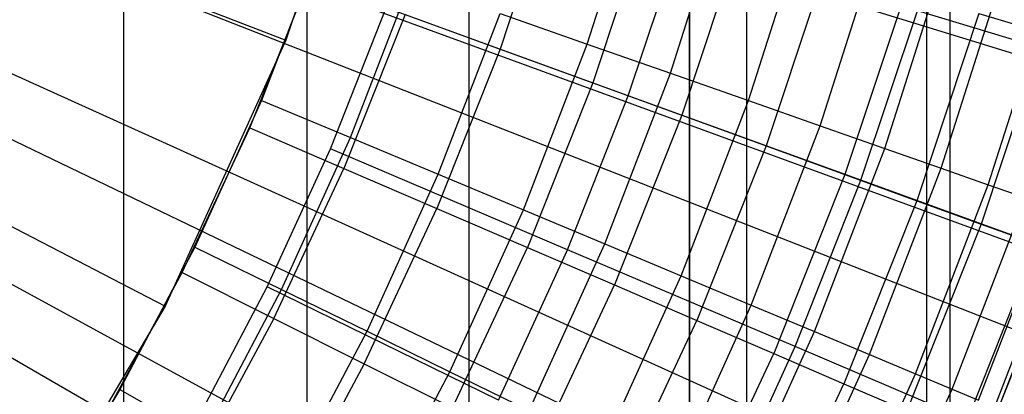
# Model space of a CAD drawing. Extents: x 0.1 to 20.1, y -10 to 10.
# Tile 83 of 127: x 11.101 to 11.532, y -0.592 to -0.428. Entities that reach past the tile are written whole.
import ezdxf

# ---------------------------------------------------------------- set-up
doc = ezdxf.new("R2010")
doc.units = 0
doc.header["$LTSCALE"] = 2.54
doc.layers.get('0').update_dxf_attribs({"linetype": 'CONTINUOUS'})

# ---------------------------------------------------------------- blocks, each defined once
blk = doc.blocks.new('DROPS_COLOR_E_STL')
at = {"color": 0}
for p, q in [((11.22693, -0.9, 26.33027), (11.22693, 0.9, 26.33027)), ((11.22693, -0.9, 26.33027), (11.22693, 0.9, 26.33027)), ((11.22693, -0.9, 18.65433), (11.22693, 0.9, 18.65433)), ((11.22693, -0.9, 18.65433), (11.22693, 0.9, 18.65433)), ((11.49786, -0.9, 26.2401), (11.49786, 0.9, 26.2401)), ((11.49786, -0.9, 26.2401), (11.49786, 0.9, 26.2401)), ((11.49786, -0.9, 18.7445), (11.49786, 0.9, 18.7445)), ((11.49786, -0.9, 18.7445), (11.49786, 0.9, 18.7445)), ((11.14672, 0, 33.52137), (11.14672, -0.8, 33.52137)), ((11.14672, 0, 33.52137), (11.14672, -0.8, 33.52137)), ((11.14672, 0, 45.61483), (11.14672, -0.8, 45.61483)), ((11.14672, 0, 45.61483), (11.14672, -0.8, 45.61483)), ((11.29758, 0, 33.698), (11.29758, -0.8, 33.698)), ((11.29758, 0, 33.698), (11.29758, -0.8, 33.698)), ((11.29758, 0, 45.43819), (11.29758, -0.8, 45.43819)), ((11.29758, 0, 45.43819), (11.29758, -0.8, 45.43819)), ((11.39409, 0, 29.73847), (11.39409, -0.8, 29.73847)), ((11.39409, 0, 29.73847), (11.39409, -0.8, 29.73847)), ((11.39409, -0.8, 49.39773), (11.39409, 0, 49.39773)), ((11.39409, -0.8, 49.39773), (11.39409, 0, 49.39773)), ((11.41895, 0, 33.89606), (11.41895, -0.8, 33.89606)), ((11.41895, 0, 33.89606), (11.41895, -0.8, 33.89606)), ((11.41895, 0, 45.24014), (11.41895, -0.8, 45.24014)), ((11.41895, 0, 45.24014), (11.41895, -0.8, 45.24014)), ((11.50784, 0, 34.11066), (11.50784, -0.8, 34.11066)), ((11.50784, 0, 34.11066), (11.50784, -0.8, 34.11066)), ((11.50784, 0, 45.02553), (11.50784, -0.8, 45.02553)), ((11.50784, 0, 45.02553), (11.50784, -0.8, 45.02553)), ((19.5624, -2.91877, 1.7), (10.92022, -0.253, 14.61615)), ((19.5624, -2.91877, 1.7), (10.92022, -0.253, 14.61615)), ((10.94509, -0.30955, 14.69615), (19.48988, -3.43949, 1.7)), ((10.94509, -0.30955, 14.69615), (19.48988, -3.43949, 1.7)), ((19.31783, -3.61773, 1.7), (10.89902, -0.31359, 14.61615)), ((19.31783, -3.61773, 1.7), (10.89902, -0.31359, 14.61615)), ((11.25772, -0.31572, 8.88366), (11.2176, -0.43699, 8.88366)), ((11.25772, -0.31572, 8.88366), (11.2176, -0.43699, 8.88366)), ((11.34935, -0.43864, 13.27597), (11.37294, -0.36456, 13.27597)), ((11.34935, -0.43864, 13.27597), (11.37294, -0.36456, 13.27597)), ((11.33486, -0.36969, 13.33869), (11.31127, -0.44087, 13.33869)), ((11.33486, -0.36969, 13.33869), (11.31127, -0.44087, 13.33869)), ((19.0217, -4.29646, 1.7), (10.87335, -0.37243, 14.61615)), ((19.0217, -4.29646, 1.7), (10.87335, -0.37243, 14.61615)), ((10.91992, -0.37112, 14.69615), (19.21023, -4.12356, 1.7)), ((10.91992, -0.37112, 14.69615), (19.21023, -4.12356, 1.7)), ((11.38571, -0.4514, 13.25862), (11.40999, -0.37517, 13.25862)), ((11.38571, -0.4514, 13.25862), (11.40999, -0.37517, 13.25862)), ((11.0779, -0.38237, 9.98366), (11.2176, -0.43699, 8.88366)), ((11.0779, -0.38237, 9.98366), (11.2176, -0.43699, 8.88366)), ((11.37615, -0.38205, 13.32627), (11.35178, -0.45561, 13.32627)), ((11.37615, -0.38205, 13.32627), (11.35178, -0.45561, 13.32627)), ((11.41984, -0.46339, 13.23676), (11.44476, -0.38513, 13.23676)), ((11.41984, -0.46339, 13.23676), (11.44476, -0.38513, 13.23676)), ((11.36724, -0.46124, 8.79935), (11.39017, -0.39255, 8.79935)), ((11.36724, -0.46124, 8.79935), (11.39017, -0.39255, 8.79935)), ((11.41585, -0.39394, 13.3091), (11.39072, -0.46978, 13.3091)), ((11.41585, -0.39394, 13.3091), (11.39072, -0.46978, 13.3091)), ((11.45123, -0.47441, 13.21069), (11.47674, -0.39429, 13.21069)), ((11.45123, -0.47441, 13.21069), (11.47674, -0.39429, 13.21069)), ((11.23224, -0.39752, 13.29872), (11.20696, -0.46329, 13.29872)), ((11.23224, -0.39752, 13.29872), (11.20696, -0.46329, 13.29872)), ((11.47943, -0.48431, 13.18081), (11.50547, -0.40252, 13.18081)), ((11.47943, -0.48431, 13.18081), (11.50547, -0.40252, 13.18081)), ((11.45346, -0.4052, 13.2874), (11.42761, -0.48321, 13.2874)), ((11.45346, -0.4052, 13.2874), (11.42761, -0.48321, 13.2874)), ((11.20186, -0.4753, 13.34871), (11.22763, -0.41042, 13.34871)), ((11.20186, -0.4753, 13.34871), (11.22763, -0.41042, 13.34871)), ((11.24588, -0.47957, 13.29616), (11.27205, -0.4115, 13.29616)), ((11.24588, -0.47957, 13.29616), (11.27205, -0.4115, 13.29616)), ((11.50402, -0.49294, 13.14754), (11.53053, -0.40969, 13.14754)), ((11.50402, -0.49294, 13.14754), (11.53053, -0.40969, 13.14754)), ((11.48851, -0.41569, 13.26145), (11.46199, -0.49572, 13.26145)), ((11.48851, -0.41569, 13.26145), (11.46199, -0.49572, 13.26145)), ((11.52465, -0.50019, 13.11137), (11.55155, -0.41571, 13.11137)), ((11.52465, -0.50019, 13.11137), (11.55155, -0.41571, 13.11137)), ((11.23709, -0.48447, 8.88366), (11.26146, -0.42274, 8.88366)), ((11.23709, -0.48447, 8.88366), (11.26146, -0.42274, 8.88366)), ((11.26972, -0.42574, 13.3462), (11.24298, -0.49303, 13.3462)), ((11.26972, -0.42574, 13.3462), (11.24298, -0.49303, 13.3462)), ((11.36724, -0.46124, 8.79935), (11.26146, -0.42274, 8.88366)), ((11.36724, -0.46124, 8.79935), (11.26146, -0.42274, 8.88366)), ((11.26972, -0.42574, 13.3462), (11.31127, -0.44087, 13.33869)), ((11.26972, -0.42574, 13.3462), (11.31127, -0.44087, 13.33869)), ((11.28423, -0.49562, 13.28854), (11.31127, -0.42527, 13.28854)), ((11.28423, -0.49562, 13.28854), (11.31127, -0.42527, 13.28854)), ((11.31127, -0.42527, 13.28854), (11.34935, -0.43864, 13.27597)), ((11.31127, -0.42527, 13.28854), (11.34935, -0.43864, 13.27597)), ((11.46895, -0.49826, 8.70955), (11.49373, -0.42406, 8.70955)), ((11.46895, -0.49826, 8.70955), (11.49373, -0.42406, 8.70955)), ((11.52055, -0.42528, 13.23156), (11.49342, -0.50716, 13.23156)), ((11.52055, -0.42528, 13.23156), (11.49342, -0.50716, 13.23156)), ((11.59288, -0.45423, 8.61447), (11.49373, -0.42406, 8.70955)), ((11.59288, -0.45423, 8.61447), (11.49373, -0.42406, 8.70955)), ((11.52055, -0.42528, 13.23156), (11.54918, -0.43386, 13.19811)), ((11.52055, -0.42528, 13.23156), (11.54918, -0.43386, 13.19811)), ((18.67568, -4.95117, 1.7), (10.84336, -0.42918, 14.61615)), ((18.67568, -4.95117, 1.7), (10.84336, -0.42918, 14.61615)), ((10.89027, -0.43066, 14.69615), (18.88081, -4.78512, 1.7)), ((10.89027, -0.43066, 14.69615), (18.88081, -4.78512, 1.7)), ((11.54918, -0.43386, 13.19811), (11.5215, -0.51739, 13.19811)), ((11.54918, -0.43386, 13.19811), (11.5215, -0.51739, 13.19811)), ((11.2176, -0.43699, 8.88366), (11.16482, -0.55331, 8.88366)), ((11.2176, -0.43699, 8.88366), (11.16482, -0.55331, 8.88366)), ((11.32145, -0.5112, 13.27597), (11.34935, -0.43864, 13.27597)), ((11.32145, -0.5112, 13.27597), (11.34935, -0.43864, 13.27597)), ((11.34935, -0.43864, 13.27597), (11.38571, -0.4514, 13.25862)), ((11.34935, -0.43864, 13.27597), (11.38571, -0.4514, 13.25862)), ((11.31127, -0.44087, 13.33869), (11.28359, -0.51055, 13.33869)), ((11.31127, -0.44087, 13.33869), (11.28359, -0.51055, 13.33869)), ((11.31127, -0.44087, 13.33869), (11.35178, -0.45561, 13.32627)), ((11.31127, -0.44087, 13.33869), (11.35178, -0.45561, 13.32627)), ((11.357, -0.52608, 13.25862), (11.38571, -0.4514, 13.25862)), ((11.357, -0.52608, 13.25862), (11.38571, -0.4514, 13.25862)), ((11.38571, -0.4514, 13.25862), (11.41984, -0.46339, 13.23676)), ((11.38571, -0.4514, 13.25862), (11.41984, -0.46339, 13.23676)), ((11.35178, -0.45561, 13.32627), (11.32317, -0.52762, 13.32627)), ((11.35178, -0.45561, 13.32627), (11.32317, -0.52762, 13.32627)), ((11.35178, -0.45561, 13.32627), (11.39072, -0.46978, 13.3091)), ((11.35178, -0.45561, 13.32627), (11.39072, -0.46978, 13.3091)), ((11.20696, -0.46329, 13.29872), (11.17786, -0.52745, 13.29872)), ((11.20696, -0.46329, 13.29872), (11.17786, -0.52745, 13.29872)), ((11.20696, -0.46329, 13.29872), (11.24588, -0.47957, 13.29616)), ((11.20696, -0.46329, 13.29872), (11.24588, -0.47957, 13.29616)), ((11.34066, -0.5286, 8.79935), (11.36724, -0.46124, 8.79935)), ((11.34066, -0.5286, 8.79935), (11.36724, -0.46124, 8.79935)), ((11.46895, -0.49826, 8.70955), (11.36724, -0.46124, 8.79935)), ((11.46895, -0.49826, 8.70955), (11.36724, -0.46124, 8.79935)), ((11.39037, -0.54005, 13.23676), (11.41984, -0.46339, 13.23676)), ((11.39037, -0.54005, 13.23676), (11.41984, -0.46339, 13.23676)), ((11.41984, -0.46339, 13.23676), (11.45123, -0.47441, 13.21069)), ((11.41984, -0.46339, 13.23676), (11.45123, -0.47441, 13.21069)), ((11.39072, -0.46978, 13.3091), (11.36122, -0.54404, 13.3091)), ((11.39072, -0.46978, 13.3091), (11.36122, -0.54404, 13.3091)), ((11.39072, -0.46978, 13.3091), (11.42761, -0.48321, 13.2874)), ((11.39072, -0.46978, 13.3091), (11.42761, -0.48321, 13.2874)), ((11.17236, -0.53856, 13.34871), (11.20186, -0.4753, 13.34871)), ((11.17236, -0.53856, 13.34871), (11.20186, -0.4753, 13.34871)), ((11.20186, -0.4753, 13.34871), (11.24298, -0.49303, 13.3462)), ((11.20186, -0.4753, 13.34871), (11.24298, -0.49303, 13.3462)), ((11.42106, -0.55289, 13.21069), (11.45123, -0.47441, 13.21069)), ((11.42106, -0.55289, 13.21069), (11.45123, -0.47441, 13.21069)), ((11.45123, -0.47441, 13.21069), (11.47943, -0.48431, 13.18081)), ((11.45123, -0.47441, 13.21069), (11.47943, -0.48431, 13.18081)), ((11.21576, -0.546, 13.29616), (11.24588, -0.47957, 13.29616)), ((11.21576, -0.546, 13.29616), (11.24588, -0.47957, 13.29616)), ((11.24588, -0.47957, 13.29616), (11.28423, -0.49562, 13.28854)), ((11.24588, -0.47957, 13.29616), (11.28423, -0.49562, 13.28854)), ((11.03172, -0.48415, 9.98366), (11.16482, -0.55331, 8.88366)), ((11.03172, -0.48415, 9.98366), (11.16482, -0.55331, 8.88366)), ((11.20945, -0.54481, 8.88366), (11.23709, -0.48447, 8.88366)), ((11.20945, -0.54481, 8.88366), (11.23709, -0.48447, 8.88366)), ((11.34066, -0.5286, 8.79935), (11.23709, -0.48447, 8.88366)), ((11.34066, -0.5286, 8.79935), (11.23709, -0.48447, 8.88366)), ((11.42761, -0.48321, 13.2874), (11.39727, -0.55959, 13.2874)), ((11.42761, -0.48321, 13.2874), (11.39727, -0.55959, 13.2874)), ((11.42761, -0.48321, 13.2874), (11.46199, -0.49572, 13.26145)), ((11.42761, -0.48321, 13.2874), (11.46199, -0.49572, 13.26145)), ((11.44863, -0.56443, 13.18081), (11.47943, -0.48431, 13.18081)), ((11.44863, -0.56443, 13.18081), (11.47943, -0.48431, 13.18081)), ((11.47943, -0.48431, 13.18081), (11.50402, -0.49294, 13.14754)), ((11.47943, -0.48431, 13.18081), (11.50402, -0.49294, 13.14754)), ((11.21238, -0.55866, 13.3462), (11.24298, -0.49303, 13.3462)), ((11.21238, -0.55866, 13.3462), (11.24298, -0.49303, 13.3462)), ((11.24298, -0.49303, 13.3462), (11.28359, -0.51055, 13.33869)), ((11.24298, -0.49303, 13.3462), (11.28359, -0.51055, 13.33869)), ((11.47267, -0.57449, 13.14754), (11.50402, -0.49294, 13.14754)), ((11.47267, -0.57449, 13.14754), (11.50402, -0.49294, 13.14754)), ((11.50402, -0.49294, 13.14754), (11.52465, -0.50019, 13.11137)), ((11.50402, -0.49294, 13.14754), (11.52465, -0.50019, 13.11137)), ((11.2531, -0.56427, 13.28854), (11.28423, -0.49562, 13.28854)), ((11.2531, -0.56427, 13.28854), (11.28423, -0.49562, 13.28854)), ((11.28423, -0.49562, 13.28854), (11.32145, -0.5112, 13.27597)), ((11.28423, -0.49562, 13.28854), (11.32145, -0.5112, 13.27597)), ((11.46199, -0.49572, 13.26145), (11.43086, -0.57408, 13.26145)), ((11.46199, -0.49572, 13.26145), (11.43086, -0.57408, 13.26145)), ((11.44024, -0.57102, 8.70955), (11.46895, -0.49826, 8.70955)), ((11.44024, -0.57102, 8.70955), (11.46895, -0.49826, 8.70955)), ((11.46199, -0.49572, 13.26145), (11.49342, -0.50716, 13.23156)), ((11.46199, -0.49572, 13.26145), (11.49342, -0.50716, 13.23156)), ((11.56634, -0.53371, 8.61447), (11.46895, -0.49826, 8.70955)), ((11.56634, -0.53371, 8.61447), (11.46895, -0.49826, 8.70955)), ((11.49284, -0.58293, 13.11137), (11.52465, -0.50019, 13.11137)), ((11.49284, -0.58293, 13.11137), (11.52465, -0.50019, 13.11137)), ((11.51945, -0.62263, 9.34871), (11.56602, -0.50328, 9.34871)), ((11.51945, -0.62263, 9.34871), (11.56602, -0.50328, 9.34871)), ((11.52465, -0.50019, 13.11137), (11.54102, -0.50593, 13.07283)), ((11.52465, -0.50019, 13.11137), (11.54102, -0.50593, 13.07283)), ((11.49342, -0.50716, 13.23156), (11.46157, -0.58732, 13.23156)), ((11.49342, -0.50716, 13.23156), (11.46157, -0.58732, 13.23156)), ((11.49342, -0.50716, 13.23156), (11.5215, -0.51739, 13.19811)), ((11.49342, -0.50716, 13.23156), (11.5215, -0.51739, 13.19811)), ((11.50885, -0.58963, 13.07283), (11.54102, -0.50593, 13.07283)), ((11.50885, -0.58963, 13.07283), (11.54102, -0.50593, 13.07283)), ((11.2519, -0.57851, 13.33869), (11.28359, -0.51055, 13.33869)), ((11.2519, -0.57851, 13.33869), (11.28359, -0.51055, 13.33869)), ((11.28359, -0.51055, 13.33869), (11.32317, -0.52762, 13.32627)), ((11.28359, -0.51055, 13.33869), (11.32317, -0.52762, 13.32627)), ((11.28934, -0.582, 13.27597), (11.32145, -0.5112, 13.27597)), ((11.28934, -0.582, 13.27597), (11.32145, -0.5112, 13.27597)), ((11.32145, -0.5112, 13.27597), (11.357, -0.52608, 13.25862)), ((11.32145, -0.5112, 13.27597), (11.357, -0.52608, 13.25862)), ((11.52044, -0.59448, 13.03248), (11.55289, -0.5101, 13.03248)), ((11.52044, -0.59448, 13.03248), (11.55289, -0.5101, 13.03248)), ((11.51945, -0.62263, 9.34871), (11.56248, -0.51347, 12.94871)), ((11.51945, -0.62263, 9.34871), (11.56248, -0.51347, 12.94871)), ((11.52747, -0.59743, 12.9909), (11.56007, -0.51262, 12.9909)), ((11.52747, -0.59743, 12.9909), (11.56007, -0.51262, 12.9909)), ((11.5215, -0.51739, 13.19811), (11.48902, -0.59916, 13.19811)), ((11.5215, -0.51739, 13.19811), (11.48902, -0.59916, 13.19811)), ((11.5215, -0.51739, 13.19811), (11.54589, -0.52626, 13.16153)), ((11.5215, -0.51739, 13.19811), (11.54589, -0.52626, 13.16153)), ((11.17786, -0.52745, 13.29872), (11.14505, -0.5898, 13.29872)), ((11.17786, -0.52745, 13.29872), (11.14505, -0.5898, 13.29872)), ((11.17786, -0.52745, 13.29872), (11.21576, -0.546, 13.29616)), ((11.17786, -0.52745, 13.29872), (11.21576, -0.546, 13.29616)), ((11.29042, -0.59785, 13.32627), (11.32317, -0.52762, 13.32627)), ((11.29042, -0.59785, 13.32627), (11.32317, -0.52762, 13.32627)), ((11.3105, -0.59443, 8.79935), (11.34066, -0.5286, 8.79935)), ((11.3105, -0.59443, 8.79935), (11.34066, -0.5286, 8.79935)), ((11.32317, -0.52762, 13.32627), (11.36122, -0.54404, 13.3091)), ((11.32317, -0.52762, 13.32627), (11.36122, -0.54404, 13.3091)), ((11.32396, -0.59895, 13.25862), (11.357, -0.52608, 13.25862)), ((11.32396, -0.59895, 13.25862), (11.357, -0.52608, 13.25862)), ((11.44024, -0.57102, 8.70955), (11.34066, -0.5286, 8.79935)), ((11.44024, -0.57102, 8.70955), (11.34066, -0.5286, 8.79935)), ((11.357, -0.52608, 13.25862), (11.39037, -0.54005, 13.23676)), ((11.357, -0.52608, 13.25862), (11.39037, -0.54005, 13.23676)), ((11.54589, -0.52626, 13.16153), (11.51285, -0.60944, 13.16153)), ((11.54589, -0.52626, 13.16153), (11.51285, -0.60944, 13.16153)), ((11.13923, -0.6, 13.34871), (11.17236, -0.53856, 13.34871)), ((11.13923, -0.6, 13.34871), (11.17236, -0.53856, 13.34871)), ((11.17236, -0.53856, 13.34871), (11.21238, -0.55866, 13.3462)), ((11.17236, -0.53856, 13.34871), (11.21238, -0.55866, 13.3462)), ((11.35645, -0.61484, 13.23676), (11.39037, -0.54005, 13.23676)), ((11.35645, -0.61484, 13.23676), (11.39037, -0.54005, 13.23676)), ((11.39037, -0.54005, 13.23676), (11.42106, -0.55289, 13.21069)), ((11.39037, -0.54005, 13.23676), (11.42106, -0.55289, 13.21069)), ((11.17861, -0.60357, 8.88366), (11.20945, -0.54481, 8.88366)), ((11.17861, -0.60357, 8.88366), (11.20945, -0.54481, 8.88366)), ((11.18179, -0.61054, 13.29616), (11.21576, -0.546, 13.29616)), ((11.18179, -0.61054, 13.29616), (11.21576, -0.546, 13.29616)), ((11.3105, -0.59443, 8.79935), (11.20945, -0.54481, 8.88366)), ((11.3105, -0.59443, 8.79935), (11.20945, -0.54481, 8.88366)), ((11.21576, -0.546, 13.29616), (11.2531, -0.56427, 13.28854)), ((11.21576, -0.546, 13.29616), (11.2531, -0.56427, 13.28854)), ((11.32745, -0.61645, 13.3091), (11.36122, -0.54404, 13.3091)), ((11.32745, -0.61645, 13.3091), (11.36122, -0.54404, 13.3091)), ((11.36122, -0.54404, 13.3091), (11.39727, -0.55959, 13.2874)), ((11.36122, -0.54404, 13.3091), (11.39727, -0.55959, 13.2874)), ((11.16482, -0.55331, 8.88366), (11.09998, -0.66336, 8.88366)), ((11.16482, -0.55331, 8.88366), (11.09998, -0.66336, 8.88366)), ((11.38634, -0.62947, 13.21069), (11.42106, -0.55289, 13.21069)), ((11.38634, -0.62947, 13.21069), (11.42106, -0.55289, 13.21069)), ((11.42106, -0.55289, 13.21069), (11.44863, -0.56443, 13.18081)), ((11.42106, -0.55289, 13.21069), (11.44863, -0.56443, 13.18081)), ((11.21238, -0.55866, 13.3462), (11.17802, -0.62239, 13.3462)), ((11.21238, -0.55866, 13.3462), (11.17802, -0.62239, 13.3462)), ((11.21238, -0.55866, 13.3462), (11.2519, -0.57851, 13.33869)), ((11.21238, -0.55866, 13.3462), (11.2519, -0.57851, 13.33869)), ((11.36254, -0.63407, 13.2874), (11.39727, -0.55959, 13.2874)), ((11.36254, -0.63407, 13.2874), (11.39727, -0.55959, 13.2874)), ((11.39727, -0.55959, 13.2874), (11.43086, -0.57408, 13.26145)), ((11.39727, -0.55959, 13.2874), (11.43086, -0.57408, 13.26145)), ((11.218, -0.63097, 13.28854), (11.2531, -0.56427, 13.28854)), ((11.218, -0.63097, 13.28854), (11.2531, -0.56427, 13.28854)), ((11.2531, -0.56427, 13.28854), (11.28934, -0.582, 13.27597)), ((11.2531, -0.56427, 13.28854), (11.28934, -0.582, 13.27597)), ((11.41318, -0.6426, 13.18081), (11.44863, -0.56443, 13.18081)), ((11.41318, -0.6426, 13.18081), (11.44863, -0.56443, 13.18081)), ((11.44863, -0.56443, 13.18081), (11.47267, -0.57449, 13.14754)), ((11.44863, -0.56443, 13.18081), (11.47267, -0.57449, 13.14754)), ((11.40765, -0.64214, 8.70955), (11.44024, -0.57102, 8.70955)), ((11.40765, -0.64214, 8.70955), (11.44024, -0.57102, 8.70955)), ((11.53558, -0.61164, 8.61447), (11.44024, -0.57102, 8.70955)), ((11.53558, -0.61164, 8.61447), (11.44024, -0.57102, 8.70955)), ((11.39523, -0.65049, 13.26145), (11.43086, -0.57408, 13.26145)), ((11.39523, -0.65049, 13.26145), (11.43086, -0.57408, 13.26145)), ((11.43086, -0.57408, 13.26145), (11.46157, -0.58732, 13.23156)), ((11.43086, -0.57408, 13.26145), (11.46157, -0.58732, 13.23156)), ((11.43659, -0.65406, 13.14754), (11.47267, -0.57449, 13.14754)), ((11.43659, -0.65406, 13.14754), (11.47267, -0.57449, 13.14754)), ((11.47267, -0.57449, 13.14754), (11.49284, -0.58293, 13.11137)), ((11.47267, -0.57449, 13.14754), (11.49284, -0.58293, 13.11137)), ((11.2519, -0.57851, 13.33869), (11.21631, -0.6445, 13.33869)), ((11.2519, -0.57851, 13.33869), (11.21631, -0.6445, 13.33869)), ((11.2519, -0.57851, 13.33869), (11.29042, -0.59785, 13.32627)), ((11.2519, -0.57851, 13.33869), (11.29042, -0.59785, 13.32627)), ((11.25314, -0.6508, 13.27597), (11.28934, -0.582, 13.27597)), ((11.25314, -0.6508, 13.27597), (11.28934, -0.582, 13.27597)), ((11.28934, -0.582, 13.27597), (11.32396, -0.59895, 13.25862)), ((11.28934, -0.582, 13.27597), (11.32396, -0.59895, 13.25862)), ((11.45623, -0.66367, 13.11137), (11.49284, -0.58293, 13.11137)), ((11.45623, -0.66367, 13.11137), (11.49284, -0.58293, 13.11137)), ((11.49284, -0.58293, 13.11137), (11.50885, -0.58963, 13.07283)), ((11.49284, -0.58293, 13.11137), (11.50885, -0.58963, 13.07283)), ((11.42512, -0.6655, 13.23156), (11.46157, -0.58732, 13.23156)), ((11.42512, -0.6655, 13.23156), (11.46157, -0.58732, 13.23156)), ((11.46157, -0.58732, 13.23156), (11.48902, -0.59916, 13.19811)), ((11.46157, -0.58732, 13.23156), (11.48902, -0.59916, 13.19811)), ((11.14505, -0.5898, 13.29872), (11.10864, -0.65012, 13.29872)), ((11.14505, -0.5898, 13.29872), (11.10864, -0.65012, 13.29872)), ((11.14505, -0.5898, 13.29872), (11.18179, -0.61054, 13.29616)), ((11.14505, -0.5898, 13.29872), (11.18179, -0.61054, 13.29616)), ((11.47181, -0.6713, 13.07283), (11.50885, -0.58963, 13.07283)), ((11.47181, -0.6713, 13.07283), (11.50885, -0.58963, 13.07283)), ((11.50885, -0.58963, 13.07283), (11.52044, -0.59448, 13.03248)), ((11.50885, -0.58963, 13.07283), (11.52044, -0.59448, 13.03248))]:
    blk.add_line(p, q, dxfattribs=at)

msp = doc.modelspace()

# ---------------------------------------------------------------- block references
at = {"color": 0}
msp.add_blockref('DROPS_COLOR_E_STL', (0, 0), dxfattribs=at)

doc.saveas('drawing.dxf')
